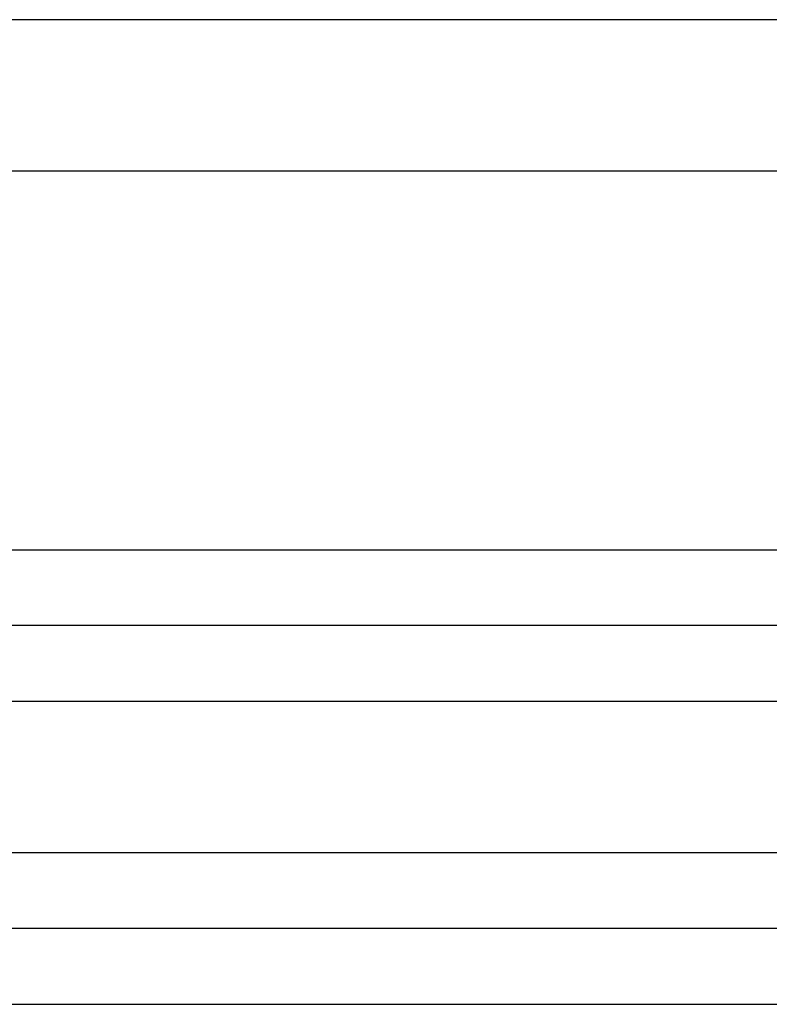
# Model space of a CAD drawing. Header units: inches. Extents: x -431 to 311, y -200 to 191.
# Tile 56 of 61: x 139 to 149, y 13 to 26. Entities that reach past the tile are written whole.
import ezdxf

# ---------------------------------------------------------------- set-up
doc = ezdxf.new("R2010")
doc.units = ezdxf.units.IN

# ---------------------------------------------------------------- blocks, each defined once
blk = doc.blocks.new('001_G23_G27_BF_B3_20W_30W_Motor_1_1__2', base_point=(70, -62.766))
at = {"color": 7, "linetype": 'Continuous'}
for p, q in [((158.5, 26.265), (136, 26.265)), ((155.5, 18.265), (121, 18.265)), ((155.5, 14.265), (121, 14.265))]:
    blk.add_line(p, q, dxfattribs=at)
at = {"color": 1, "linetype": 'Continuous'}
blk.add_line((158.5, 24.265), (121, 24.265), dxfattribs=at)
for points, knots in [([(121, 19.265), (126.726, 19.265), (138.179, 19.265), (149.656, 19.265), (155.429, 19.265), (155.476, 19.265), (155.5, 19.265)], [0, 0, 0, 0, 17.179289, 34.358579, 34.429322, 34.500075, 34.500075, 34.500075, 34.500075]), ([(155.5, 17.265), (155.476, 17.265), (155.429, 17.265), (149.656, 17.265), (138.179, 17.265), (126.726, 17.265), (121, 17.265)], [0, 0, 0, 0, 0.070479, 0.14101, 17.3203, 34.499589, 34.499589, 34.499589, 34.499589]), ([(155.5, 15.265), (155.476, 15.265), (155.429, 15.265), (149.656, 15.265), (138.179, 15.265), (126.726, 15.265), (121, 15.265)], [0, 0, 0, 0, 0.070572, 0.141174, 17.320464, 34.499753, 34.499753, 34.499753, 34.499753]), ([(155.5, 13.265), (155.477, 13.265), (155.429, 13.265), (149.656, 13.265), (138.179, 13.265), (126.726, 13.265), (121, 13.265)], [0, 0, 0, 0, 0.070953, 0.141853, 17.321142, 34.500431, 34.500431, 34.500431, 34.500431])]:
    blk.add_open_spline(points, degree=3, knots=knots, dxfattribs=at)
blk = doc.blocks.new('Rcksicht1', base_point=(190.5, 0))
blk.add_blockref('001_G23_G27_BF_B3_20W_30W_Motor_1_1__2', (70, -62.766))

msp = doc.modelspace()

# ---------------------------------------------------------------- block references
msp.add_blockref('Rcksicht1', (190.5, 0))

doc.saveas('drawing.dxf')
